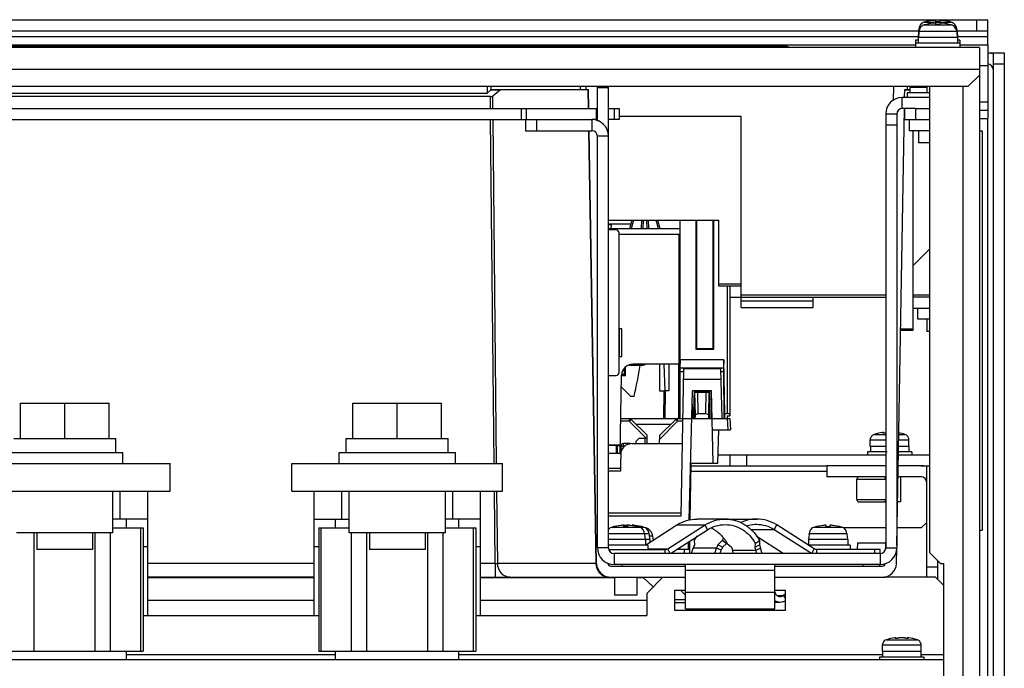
# Model space of a CAD drawing. Header units: millimetres. Extents: x 0 to 2800, y 0 to 2000.
# Tile 8 of 28: x 1041 to 1218, y 318 to 435. Entities that reach past the tile are written whole.
import ezdxf

# ---------------------------------------------------------------- set-up
doc = ezdxf.new("R2010")
doc.units = ezdxf.units.MM
doc.header["$LTSCALE"] = 154
doc.layers.get('0').update_dxf_attribs({"linetype": 'CONTINUOUS'})
doc.layers.add('00_COMPONENTS', color=7, linetype='CONTINUOUS')
doc.layers.add('SIZE9', color=7, linetype='CONTINUOUS')

msp = doc.modelspace()

# ---------------------------------------------------------------- linework, layer by layer
at = {"color": 3, "linetype": 'CONTINUOUS'}
for p, q in [((902.22, 434.73), (1215.22, 434.73)), ((915.22, 430.23), (1202.22, 430.23)), ((1210.22, 430.23), (1215.22, 430.23)), ((1215.22, 430.23), (1215.22, 418.43)), ((1218.22, 428.73), (1218.22, 299.73)), ((1213.72, 424.73), (1213.72, 189.23)), ((1146.82, 339.53), (1146.82, 422.73)), ((1204.72, 422.73), (1204.72, 338.73)), ((1204.72, 420.73), (1199.82, 420.73)), ((1196.82, 417.73), (1196.82, 339.53)), ((1202.22, 418.73), (1204.72, 418.73)), ((1213.72, 418.43), (1215.22, 418.43)), ((1133.46, 416.73), (1143.82, 416.73)), ((1166.56, 356.33), (1196.82, 356.33)), ((1199.1, 356.33), (1204.72, 356.33)), ((1196.82, 354.33), (1186.22, 354.33)), ((1203.22, 354.33), (1199.07, 354.33)), ((1158, 338.53), (1164.69, 342.79)), ((1178.34, 338.53), (1173.46, 341.64)), ((1183.41, 338.53), (1176.72, 342.79)), ((1167.36, 339.65), (1167.16, 339.12)), ((1168.11, 340.34), (1167.36, 339.65)), ((1168.23, 340.34), (1168.98, 339.65)), ((1168.98, 339.65), (1169.17, 339.12)), ((1173.3, 340.34), (1173.21, 339.65)), ((1173.21, 339.65), (1173.4, 339.12)), ((1195.82, 338.53), (1147.82, 338.53)), ((1166.97, 338.53), (1167.16, 339.12)), ((1169.37, 338.53), (1169.17, 339.12)), ((1173.6, 338.53), (1173.4, 339.12)), ((1204.72, 338.73), (1206.72, 336.73)), ((1206.22, 333.83), (1206.22, 337.23)), ((1206.72, 336.73), (1207.22, 336.73)), ((1207.22, 336.73), (1207.22, 254.23)), ((1093.72, 334.13), (1063.72, 334.13)), ((1147.92, 334.13), (1123.72, 334.13)), ((1153.13, 334.13), (1151.92, 334.13)), ((1153.02, 334.23), (1154.89, 332.5)), ((1156.62, 334.23), (1153.72, 331.33)), ((1196.57, 334.33), (1205.72, 334.33)), ((1207.22, 332.83), (1205.72, 334.33)), ((1153.72, 331.33), (1153.72, 327.33)), ((1158.72, 331.83), (1158.72, 328.33)), ((1160.72, 331.83), (1158.72, 331.83)), ((1159.84, 331.83), (1160.72, 331.02)), ((1178.72, 331.83), (1176.82, 331.83)), ((1178.72, 328.33), (1178.72, 331.83)), ((1158.72, 329.71), (1160.72, 329.71)), ((1177.77, 329.71), (1176.82, 329.71)), ((1062.9, 327.33), (1094.55, 327.33)), ((1122.9, 327.33), (1153.72, 327.33)), ((1158.72, 328.33), (1178.72, 328.33)), ((1207.22, 319.33), (910.22, 319.33))]:
    msp.add_line(p, q, dxfattribs=at)
at = {"color": 9, "linetype": 'CONTINUOUS'}
for p, q in [((1203.78, 434.29), (1208.66, 434.29)), ((1203.78, 433.79), (1208.66, 433.79)), ((914.72, 431.73), (1202.72, 431.73)), ((1202.83, 433.15), (1203, 433.15)), ((1202.83, 432.65), (1209.6, 432.65)), ((1209.43, 433.15), (1209.6, 433.15)), ((1209.72, 431.73), (1215.22, 431.73)), ((1213.72, 426.48), (1215.22, 426.48)), ((1213.72, 425.73), (903.72, 425.73)), ((1125.61, 422.09), (1127.27, 422.09)), ((1125.97, 418.73), (1125.95, 420.99)), ((1142.73, 422.73), (1142.72, 422.13)), ((1143.18, 418.73), (1143.13, 422.13)), ((1200.25, 422.09), (1201.17, 422.09)), ((1200.71, 422.73), (1200.72, 422.13)), ((1210.72, 422.73), (1210.72, 254.23)), ((1125.53, 418.73), (1125.51, 420.87)), ((1199.82, 418.73), (1199.82, 420.73)), ((1213.72, 419.93), (1215.22, 419.93)), ((1131.11, 416.73), (1131.11, 418.73)), ((1132, 416.73), (1132, 418.73)), ((1144.61, 418.73), (1144.61, 416.73)), ((1147.84, 418.73), (1147.84, 416.73)), ((1126.2, 354.73), (1125.55, 416.73)), ((1126.64, 354.73), (1125.99, 416.73)), ((1143.82, 416.73), (1143.82, 414.73)), ((1215.22, 302.73), (1215.22, 416.93)), ((1144.62, 336.69), (1143.25, 414.73)), ((1146.82, 413.73), (1144.82, 413.73)), ((1196.82, 385.06), (1170.72, 385.06)), ((1204.72, 385.06), (1201.72, 385.06)), ((1201.72, 378.94), (1199.5, 378.94)), ((1194.02, 359.03), (1196.82, 359.03)), ((1194.74, 359.98), (1196.82, 359.98)), ((1196.42, 360.22), (1196.42, 360.27)), ((1199.15, 359.03), (1201.02, 359.03)), ((1199.17, 359.98), (1200.29, 359.98)), ((1161.67, 353.33), (1186.22, 353.33)), ((1191.62, 351.93), (1196.82, 351.93)), ((1126.39, 336.69), (1126.25, 349.73)), ((1126.83, 336.69), (1126.7, 349.73)), ((1191.62, 348.23), (1196.82, 348.23)), ((1062.47, 320.92), (1062.47, 343.14)), ((1094.97, 320.92), (1094.97, 343.14)), ((1122.47, 320.92), (1122.47, 343.14)), ((1147.48, 343.29), (1153.16, 343.29)), ((1153.53, 343.09), (1153.6, 343.09)), ((1159.16, 343.66), (1164.24, 343.66)), ((1164.69, 342.79), (1164.24, 343.66)), ((1176.72, 342.79), (1177.17, 343.66)), ((1183.98, 343.29), (1188.86, 343.29)), ((1043.23, 320.92), (1043.23, 342.25)), ((1054.22, 320.92), (1054.22, 342.25)), ((1056.97, 320.92), (1056.97, 342.25)), ((1100.48, 320.92), (1100.48, 342.25)), ((1103.23, 320.92), (1103.23, 342.25)), ((1114.22, 320.92), (1114.22, 342.25)), ((1116.97, 320.92), (1116.97, 342.25)), ((1146.82, 342.15), (1154.1, 342.15)), ((1154.16, 341.69), (1154.78, 341.69)), ((1176.72, 342.79), (1172.55, 342.79)), ((1183.03, 342.15), (1189.8, 342.15)), ((1063.72, 339.73), (1062.9, 339.73)), ((1094.55, 339.73), (1093.72, 339.73)), ((1123.72, 339.73), (1122.9, 339.73)), ((1146.82, 339.53), (1144.82, 339.53)), ((1153.92, 339.36), (1157.49, 339.36)), ((1157.93, 338.53), (1157.49, 339.36)), ((1166.31, 339.47), (1162.08, 339.47)), ((1167.16, 339.12), (1166.31, 339.47)), ((1173.4, 339.12), (1174.25, 339.47)), ((1183.48, 338.53), (1183.91, 339.36)), ((1196.82, 339.53), (1198.82, 339.53)), ((1147.82, 338.53), (1147.82, 336.53)), ((1157.04, 338.53), (1157.04, 339.23)), ((1169.17, 339.12), (1173.4, 339.12)), ((1184.37, 338.53), (1184.37, 339.23)), ((1195.82, 338.53), (1195.82, 336.53)), ((1093.72, 336.69), (1063.72, 336.69)), ((1126.39, 336.69), (1123.72, 336.69)), ((1126.39, 336.69), (1126.39, 334.23)), ((1144.62, 336.69), (1126.83, 336.69)), ((1160.72, 335.53), (1176.82, 335.53)), ((1160.72, 331.53), (1176.82, 331.53)), ((1176.82, 331.33), (1176.92, 331.37)), ((1177.22, 330.95), (1178.36, 330.95)), ((1178.72, 330.47), (1178.36, 330.95)), ((1063.72, 330.13), (1093.72, 330.13)), ((1123.72, 330.13), (1153.72, 330.13)), ((1160.72, 330.18), (1158.72, 330.18)), ((1198.62, 323.22), (1198.62, 323.27)), ((1200.81, 323.22), (1200.81, 323.27)), ((1196.22, 322.03), (1203.22, 322.03)), ((1196.94, 322.98), (1202.49, 322.98)), ((1059.84, 320.33), (1097.59, 320.33)), ((1119.84, 320.33), (1196.27, 320.33)), ((1203.17, 320.33), (1207.22, 320.33))]:
    msp.add_line(p, q, dxfattribs=at)
at = {"color": 7, "linetype": 'CONTINUOUS'}
for p, q in [((1205.87, 434.35), (1205.87, 434.58)), ((1206.57, 434.35), (1205.87, 434.35)), ((1205.87, 433.85), (1205.87, 434.08)), ((1206.57, 433.85), (1205.87, 433.85)), ((1206.57, 434.58), (1206.57, 434.35)), ((1206.57, 434.08), (1206.57, 433.85)), ((1213.22, 434.73), (1213.22, 432.73)), ((1215.22, 430.23), (1215.22, 434.73)), ((914.66, 432.73), (1202.78, 432.73)), ((1202.67, 432.03), (1202.67, 430.53)), ((1202.76, 432.03), (1202.67, 432.03)), ((1202.81, 433.03), (1202.72, 432.03)), ((1202.81, 432.53), (1202.72, 431.53)), ((1202.81, 433.03), (1202.82, 433.03)), ((1202.81, 432.53), (1202.82, 432.53)), ((1202.82, 433.03), (1202.83, 433.15)), ((1202.82, 432.53), (1202.83, 432.65)), ((1209.6, 433.15), (1209.61, 433.03)), ((1209.6, 432.65), (1209.61, 432.53)), ((1209.61, 433.03), (1209.63, 433.03)), ((1209.61, 432.53), (1209.63, 432.53)), ((1209.63, 433.03), (1209.72, 432.03)), ((1209.63, 432.53), (1209.72, 431.53)), ((1209.66, 432.73), (1215.22, 432.73)), ((1209.77, 432.03), (1209.67, 432.03)), ((1209.77, 432.03), (1209.77, 430.53)), ((1202.22, 431.03), (1202.22, 429.73)), ((1202.67, 431.03), (1202.22, 431.03)), ((1210.22, 430.53), (1202.22, 430.53)), ((1209.77, 431.53), (1202.67, 431.53)), ((1210.22, 431.03), (1209.77, 431.03)), ((1210.22, 431.03), (1210.22, 429.73)), ((1213.72, 429.73), (903.72, 429.73)), ((1213.72, 429.73), (1213.72, 424.73)), ((1215.22, 428.73), (1218.22, 428.73)), ((1216.22, 428.73), (1216.22, 299.73)), ((1218.22, 426.73), (1216.22, 426.73)), ((1213.72, 424.73), (1211.72, 422.73)), ((905.72, 422.73), (1211.72, 422.73)), ((1033.73, 421.52), (1124.91, 421.52)), ((1124.92, 422.73), (1124.91, 421.52)), ((1125.61, 422.09), (1124.91, 421.52)), ((1125.61, 422.09), (1125.66, 422.12)), ((1125.66, 422.12), (1125.67, 422.73)), ((1125.66, 422.12), (1125.72, 422.13)), ((1125.72, 422.13), (1143.18, 422.13)), ((1125.95, 420.99), (1127.32, 422.13)), ((1141.73, 422.73), (1141.72, 422.13)), ((1143.24, 418.73), (1143.18, 422.13)), ((1144.82, 416.46), (1144.82, 422.73)), ((1144.82, 422.53), (1146.82, 422.53)), ((1198.23, 422.73), (1198.18, 420.19)), ((1200.23, 420.72), (1200.25, 422.13)), ((1200.25, 422.13), (1201.17, 422.13)), ((1200.72, 421.53), (1200.72, 420.73)), ((1204.72, 421.53), (1200.72, 421.53)), ((1201.17, 422.53), (1201.17, 421.53)), ((1204.22, 422.53), (1201.17, 422.53)), ((1201.24, 422.73), (1201.22, 422.53)), ((1204.22, 422.73), (1204.22, 421.53)), ((1125.51, 420.87), (1036.71, 420.87)), ((912.83, 418.73), (1144.72, 418.73)), ((1144.72, 418.73), (1144.72, 416.73)), ((1146.82, 418.73), (1148.72, 418.73)), ((1148.72, 418.73), (1148.72, 416.73)), ((1198.82, 417.73), (1196.82, 417.73)), ((1198.82, 339.96), (1200.19, 418.72)), ((1198.82, 417.73), (1198.82, 339.53)), ((1202.22, 418.73), (1199.82, 418.73)), ((1200.22, 418.73), (1200.22, 416.73)), ((1202.22, 418.73), (1202.22, 416.73)), ((1215.22, 418.43), (1215.22, 416.93)), ((912.83, 416.73), (1133.46, 416.73)), ((1131.82, 416.73), (1131.82, 414.73)), ((1133.82, 416.73), (1133.82, 414.73)), ((1144.72, 416.73), (1143.82, 416.73)), ((1148.72, 416.73), (1146.82, 416.73)), ((1148.72, 417.36), (1170.72, 417.36)), ((1170.72, 384.73), (1170.72, 417.36)), ((1198.82, 415.73), (1196.82, 415.73)), ((1200.22, 416.73), (1204.72, 416.73)), ((1201.12, 414.73), (1201.12, 416.73)), ((1213.72, 416.93), (1215.22, 416.93)), ((1131.82, 414.73), (1143.82, 414.73)), ((1144.68, 336.69), (1143.31, 414.72)), ((1204.72, 414.73), (1201.12, 414.73)), ((1201.72, 414.73), (1201.72, 378.94)), ((1202.72, 414.73), (1202.72, 412.53)), ((1213.72, 414.73), (1214.22, 414.73)), ((1214.22, 414.73), (1214.22, 342.73)), ((1144.82, 339.53), (1144.82, 413.73)), ((1204.72, 412.53), (1202.72, 412.53)), ((1168.72, 384.73), (1196.82, 384.73)), ((1204.72, 384.73), (1201.72, 384.73)), ((1201.72, 382.73), (1204.72, 382.73)), ((1202.62, 380.73), (1202.62, 382.73)), ((1204.72, 380.73), (1202.62, 380.73)), ((1204.22, 380.73), (1204.22, 378.53)), ((1201.72, 378.73), (1199.49, 378.73)), ((1201.72, 378.94), (1201.72, 378.78)), ((1201.72, 378.78), (1201.72, 378.73)), ((1204.72, 378.53), (1204.22, 378.53)), ((1040.72, 359.23), (1040.72, 365.63)), ((1040.72, 365.63), (1056.72, 365.63)), ((1048.72, 359.23), (1048.72, 365.63)), ((1056.72, 359.23), (1056.72, 365.63)), ((1100.72, 359.23), (1100.72, 365.63)), ((1100.72, 365.63), (1116.72, 365.63)), ((1108.72, 359.23), (1108.72, 365.63)), ((1116.72, 359.23), (1116.72, 365.63)), ((1039.52, 359.23), (1057.92, 359.23)), ((1057.92, 356.73), (1057.92, 359.23)), ((1099.52, 356.73), (1099.52, 359.23)), ((1099.52, 359.23), (1117.92, 359.23)), ((1117.92, 356.73), (1117.92, 359.23)), ((1194.02, 357.83), (1194.02, 359.03)), ((1194.11, 359.38), (1194.08, 359.38)), ((1196.51, 360.21), (1196.51, 360.32)), ((1200.95, 359.38), (1200.92, 359.38)), ((1201.02, 357.83), (1201.02, 359.03)), ((1196.82, 357.83), (1194.02, 357.83)), ((1194.07, 357.83), (1194.07, 356.83)), ((1201.02, 357.83), (1199.13, 357.83)), ((1200.97, 357.83), (1200.97, 356.83)), ((1038.22, 356.73), (1059.22, 356.73)), ((1059.22, 354.73), (1059.22, 356.73)), ((1098.22, 354.73), (1098.22, 356.73)), ((1098.22, 356.73), (1119.22, 356.73)), ((1119.22, 354.73), (1119.22, 356.73)), ((1168.72, 356.33), (1168.72, 354.33)), ((1171.72, 356.33), (1171.72, 354.33)), ((1197.08, 356.83), (1193.52, 356.83)), ((1193.52, 356.83), (1193.52, 356.33)), ((1201.52, 356.83), (1199.11, 356.83)), ((1201.52, 356.83), (1201.52, 356.33)), ((1029.72, 354.73), (1067.72, 354.73)), ((1067.72, 349.73), (1067.72, 354.73)), ((1089.72, 349.73), (1089.72, 354.73)), ((1089.72, 354.73), (1127.72, 354.73)), ((1127.72, 349.73), (1127.72, 354.73)), ((1161.68, 354.33), (1186.22, 354.33)), ((1186.22, 354.33), (1186.22, 352.33)), ((1203.22, 354.33), (1204.72, 354.33)), ((1204.22, 334.33), (1204.22, 354.33)), ((1196.82, 352.33), (1186.22, 352.33)), ((1191.62, 348.23), (1191.62, 351.93)), ((1203.22, 352.33), (1199.03, 352.33)), ((1199.52, 352.33), (1199.52, 347.83)), ((1029.72, 349.73), (1067.72, 349.73)), ((1057.39, 342.25), (1057.39, 349.73)), ((1058.72, 344.73), (1058.72, 349.73)), ((1063.72, 327.33), (1063.72, 349.73)), ((1089.72, 349.73), (1127.72, 349.73)), ((1093.72, 327.33), (1093.72, 349.73)), ((1098.72, 344.73), (1098.72, 349.73)), ((1100.04, 342.25), (1100.04, 349.73)), ((1117.39, 342.25), (1117.39, 349.73)), ((1118.72, 344.73), (1118.72, 349.73)), ((1123.72, 327.33), (1123.72, 349.73)), ((1192.02, 347.83), (1196.82, 347.83)), ((1199.52, 347.83), (1198.96, 347.83)), ((1063.72, 344.73), (1057.39, 344.73)), ((1059.84, 343.14), (1059.84, 344.73)), ((1093.72, 344.73), (1100.04, 344.73)), ((1097.59, 343.14), (1097.59, 344.73)), ((1123.72, 344.73), (1117.39, 344.73)), ((1119.84, 343.14), (1119.84, 344.73)), ((1167.86, 344.73), (1162.79, 344.73)), ((1168.48, 344.73), (1173.55, 344.73)), ((1057.39, 343.14), (1062.9, 343.14)), ((1062.9, 343.14), (1062.9, 320.92)), ((1094.55, 343.14), (1094.55, 320.92)), ((1094.55, 343.14), (1100.04, 343.14)), ((1117.39, 343.14), (1122.9, 343.14)), ((1122.9, 343.14), (1122.9, 320.92)), ((1149.57, 343.35), (1149.57, 343.58)), ((1150.27, 343.35), (1149.57, 343.35)), ((1150.27, 343.58), (1150.27, 343.35)), ((1151.07, 343.58), (1151.07, 343.55)), ((1153.47, 340.03), (1159.16, 343.66)), ((1157.49, 339.36), (1164.24, 343.66)), ((1183.91, 339.36), (1177.17, 343.66)), ((1186.07, 343.35), (1186.07, 343.58)), ((1186.77, 343.35), (1186.07, 343.35)), ((1186.77, 343.58), (1186.77, 343.35)), ((1196.84, 343.13), (1189.17, 343.13)), ((1203.22, 343.13), (1198.87, 343.13)), ((1204.22, 344.13), (1203.22, 343.13)), ((1057.39, 342.25), (1040.04, 342.25)), ((1043.72, 342.25), (1043.72, 339.23)), ((1053.72, 342.25), (1053.72, 339.23)), ((1117.39, 342.25), (1100.04, 342.25)), ((1103.72, 342.25), (1103.72, 339.23)), ((1113.72, 342.25), (1113.72, 339.23)), ((1153.3, 342.15), (1153.31, 342.03)), ((1153.31, 342.03), (1153.33, 342.03)), ((1153.33, 342.03), (1153.42, 341.03)), ((1154.1, 342.15), (1154.11, 342.03)), ((1154.11, 342.03), (1154.13, 342.03)), ((1154.13, 342.03), (1154.22, 341.03)), ((1154.78, 341.69), (1154.82, 341.23)), ((1154.82, 341.23), (1154.83, 341.23)), ((1154.83, 341.23), (1154.86, 340.92)), ((1183.01, 342.03), (1182.92, 341.03)), ((1183.01, 342.03), (1183.02, 342.03)), ((1183.02, 342.03), (1183.03, 342.15)), ((1189.8, 342.15), (1189.81, 342.03)), ((1189.81, 342.03), (1189.83, 342.03)), ((1189.83, 342.03), (1189.92, 341.03)), ((1196.82, 341.96), (1196.77, 339.3)), ((1213.72, 342.73), (1214.22, 342.73)), ((1154.27, 341.03), (1146.82, 341.03)), ((1153.92, 340.03), (1146.82, 340.03)), ((1153.47, 341.03), (1153.47, 340.03)), ((1153.92, 340.03), (1153.92, 339.23)), ((1154.27, 341.03), (1154.27, 340.54)), ((1161.78, 338.53), (1162.08, 339.47)), ((1162.31, 340.06), (1162.08, 339.47)), ((1162.26, 340.85), (1162.31, 340.06)), ((1166, 338.53), (1166.31, 339.47)), ((1166.53, 340.06), (1166.31, 339.47)), ((1167.33, 340.85), (1166.53, 340.06)), ((1167.36, 339.65), (1166.53, 340.06)), ((1168.11, 340.34), (1167.33, 340.85)), ((1173.21, 339.65), (1174.03, 340.06)), ((1173.3, 340.34), (1174.08, 340.85)), ((1174.08, 340.85), (1174.03, 340.06)), ((1174.03, 340.06), (1174.25, 339.47)), ((1174.56, 338.53), (1174.25, 339.47)), ((1189.97, 341.03), (1182.87, 341.03)), ((1182.87, 341.03), (1182.87, 340.03)), ((1190.42, 340.03), (1182.87, 340.03)), ((1189.97, 341.03), (1189.97, 340.03)), ((1190.42, 340.03), (1190.42, 339.23)), ((1191.72, 340.43), (1191.66, 339.23)), ((1191.72, 340.43), (1196.79, 340.43)), ((1198.76, 336.69), (1198.81, 339.53)), ((1053.72, 339.23), (1043.72, 339.23)), ((1113.72, 339.23), (1103.72, 339.23)), ((1146.88, 339.23), (1157.04, 339.23)), ((1161.47, 339.23), (1159.1, 339.23)), ((1160.5, 338.53), (1160.5, 339.23)), ((1161.47, 338.53), (1161.47, 339.23)), ((1195.81, 339.23), (1184.37, 339.23)), ((1194.84, 338.53), (1194.84, 339.23)), ((1195.81, 338.53), (1195.81, 339.23)), ((1147.21, 336.23), (1160.72, 336.23)), ((1195.82, 336.53), (1147.82, 336.53)), ((1149.22, 336.53), (1149.22, 336.23)), ((1160.72, 328.53), (1160.72, 336.53)), ((1176.82, 328.53), (1176.82, 336.53)), ((1176.82, 336.23), (1196.23, 336.23)), ((1192.72, 336.53), (1192.72, 336.23)), ((1195.72, 336.53), (1195.72, 336.23)), ((1204.22, 336.13), (1206.22, 336.13)), ((1093.72, 334.23), (1063.72, 334.23)), ((1123.72, 334.23), (1146.83, 334.23)), ((1147.17, 334.23), (1160.72, 334.23)), ((1147.92, 334.23), (1147.92, 331.03)), ((1151.92, 334.23), (1151.92, 331.03)), ((1152.72, 334.23), (1152.72, 334.13)), ((1176.82, 334.23), (1196.26, 334.23)), ((1151.92, 331.03), (1147.92, 331.03)), ((1176.92, 331.37), (1176.82, 331.69)), ((1178.72, 331.28), (1178.36, 330.95)), ((1160.72, 328.53), (1176.82, 328.53)), ((1198.71, 323.21), (1198.71, 323.32)), ((1200.72, 323.21), (1200.72, 323.32)), ((1196.22, 320.83), (1196.22, 322.03)), ((1196.31, 322.38), (1196.28, 322.38)), ((1203.15, 322.38), (1203.12, 322.38)), ((1203.22, 320.83), (1203.22, 322.03)), ((1034.55, 320.92), (1062.9, 320.92)), ((1059.84, 319.33), (1059.84, 320.92)), ((1094.55, 320.92), (1122.9, 320.92)), ((1097.59, 319.33), (1097.59, 320.92)), ((1119.84, 319.33), (1119.84, 320.92)), ((1203.72, 319.83), (1195.72, 319.83)), ((1195.72, 319.83), (1195.72, 319.33)), ((1203.22, 320.83), (1196.22, 320.83)), ((1196.27, 320.83), (1196.27, 319.83)), ((1203.17, 320.83), (1203.17, 319.83)), ((1203.72, 319.83), (1203.72, 319.33))]:
    msp.add_line(p, q, dxfattribs=at)
for centre, radius, start, end in [((1206.22, 425.63), 8.99, 95.4235, 105.7277), ((1206.22, 425.13), 8.99, 95.4235, 105.7277), ((1206.22, 425.63), 8.99, 74.2723, 84.5765), ((1206.22, 425.13), 8.99, 74.2723, 84.5765), ((1215.22, 425.73), 1, 0, 90), ((1199.82, 417.73), 1, 90, 180), ((1143.82, 413.73), 1, 0, 90), ((1195.02, 359.03), 1, 159.4724, 180), ((1197.52, 351.43), 8.99, 97.9909, 107.9906), ((1196.43, 359.26), 1.08, 90.7384, 92.4588), ((1197.52, 351.43), 8.99, 72.0094, 79.3905), ((1200.02, 359.03), 1, 0, 20.5276), ((1192.02, 351.93), 0.4, 90, 180), ((1196.42, 351.93), 0.4, 0, 90), ((1203.22, 351.33), 1, 0, 90), ((1192.02, 348.23), 0.4, 180, 270), ((1196.42, 348.23), 0.4, 270, 360), ((1168.48, 338.14), 6.59, 92.6878, 95.3301), ((1168.48, 338.16), 6.57, 90.0027, 92.6876), ((1147.66, 341.54), 1.61, 114.9783, 121.9758), ((1147.66, 341.55), 1.61, 114.9741, 115.2645), ((1149.92, 334.63), 8.99, 95.4235, 105.7277), ((1150.72, 334.63), 8.99, 95.4235, 97.5654), ((1149.92, 334.63), 8.99, 74.2723, 84.5765), ((1150.72, 334.63), 8.99, 74.2723, 84.5765), ((1153.18, 341.54), 1.62, 64.7459, 74.5864), ((1186.42, 334.63), 8.99, 95.4235, 105.7277), ((1186.42, 334.63), 8.99, 74.2723, 84.5765), ((1169.36, 336.99), 8.08, 144.2447, 151.4398), ((1174.48, 336.96), 8.14, 148.6093, 151.4277), ((1147.82, 339.53), 3, 180, 270), ((1195.82, 339.53), 3, 270, 360), ((1147.17, 336.73), 2.5, 181, 270), ((1147.21, 336.73), 0.5, 181, 270), ((1196.23, 336.73), 0.5, 270, 359), ((1196.26, 336.73), 2.5, 270, 359), ((1199.72, 314.43), 8.99, 97.9909, 107.9906), ((1198.63, 322.26), 1.08, 90.7384, 92.4588), ((1200.81, 322.26), 1.08, 87.5412, 89.2615), ((1199.72, 314.43), 8.99, 72.0094, 82.0091), ((1197.22, 322.03), 1, 159.4724, 180), ((1202.22, 322.03), 1, 0, 20.5276)]:
    msp.add_arc(centre, radius, start, end, dxfattribs=at)
at = {"color": 3, "linetype": 'CONTINUOUS'}
for centre, radius, start, end in [((1215.22, 425.73), 3, 72.9709, 90), ((1199.82, 417.73), 3, 90, 180), ((1143.82, 413.73), 3, 0, 90), ((1203.22, 351.33), 3, 72.9709, 90), ((1147.82, 339.53), 1, 180, 270), ((1174.38, 336.92), 7.14, 150.8371, 151.4263), ((1174.38, 336.92), 7.14, 150.6528, 150.837), ((1195.82, 339.53), 1, 270, 360)]:
    msp.add_arc(centre, radius, start, end, dxfattribs=at)
at = {"color": 7, "linetype": 'CONTINUOUS'}
msp.add_ellipse((1125.5, 421.09), major_axis=(0.5, -0.001), ratio=0.437343, start_param=-1.564886, end_param=-0.481172, dxfattribs=at)
for points, knots in [([(1203.78, 434.29), (1203.65, 434.25), (1203.41, 434.14), (1203.11, 433.88), (1202.91, 433.54), (1202.85, 433.28), (1202.83, 433.15)], [0, 0, 0, 0, 0.250019, 0.500017, 0.750008, 1, 1, 1, 1]), ([(1203.78, 433.79), (1203.65, 433.75), (1203.41, 433.64), (1203.11, 433.38), (1202.91, 433.04), (1202.85, 432.78), (1202.83, 432.65)], [0, 0, 0, 0, 0.250019, 0.500017, 0.750008, 1, 1, 1, 1]), ([(1205.87, 434.58), (1205.87, 434.59), (1205.85, 434.6), (1205.83, 434.6), (1205.78, 434.6), (1205.72, 434.6), (1205.64, 434.6), (1205.52, 434.6), (1205.43, 434.59), (1205.37, 434.58)], [0, 0, 0, 0, 0.025153, 0.082776, 0.174666, 0.298065, 0.448454, 0.620089, 1, 1, 1, 1]), ([(1205.87, 434.08), (1205.87, 434.09), (1205.85, 434.1), (1205.83, 434.1), (1205.78, 434.1), (1205.72, 434.1), (1205.64, 434.1), (1205.52, 434.1), (1205.43, 434.09), (1205.37, 434.08)], [0, 0, 0, 0, 0.025153, 0.082776, 0.174666, 0.298065, 0.448454, 0.620089, 1, 1, 1, 1]), ([(1207.07, 434.58), (1207, 434.59), (1206.91, 434.6), (1206.79, 434.6), (1206.72, 434.6), (1206.66, 434.6), (1206.61, 434.6), (1206.58, 434.6), (1206.57, 434.59), (1206.57, 434.58)], [0, 0, 0, 0, 0.379911, 0.551546, 0.701935, 0.825334, 0.917224, 0.974847, 1, 1, 1, 1]), ([(1207.07, 434.08), (1207, 434.09), (1206.91, 434.1), (1206.79, 434.1), (1206.72, 434.1), (1206.66, 434.1), (1206.61, 434.1), (1206.58, 434.1), (1206.57, 434.09), (1206.57, 434.08)], [0, 0, 0, 0, 0.379911, 0.551546, 0.701935, 0.825334, 0.917224, 0.974847, 1, 1, 1, 1]), ([(1209.6, 433.15), (1209.59, 433.28), (1209.53, 433.54), (1209.32, 433.88), (1209.02, 434.14), (1208.78, 434.25), (1208.66, 434.29)], [0, 0, 0, 0, 0.249992, 0.499983, 0.749981, 1, 1, 1, 1]), ([(1209.6, 432.65), (1209.59, 432.78), (1209.53, 433.04), (1209.32, 433.38), (1209.02, 433.64), (1208.78, 433.75), (1208.66, 433.79)], [0, 0, 0, 0, 0.249992, 0.499983, 0.749981, 1, 1, 1, 1]), ([(1194.74, 359.98), (1194.6, 359.93), (1194.33, 359.78), (1194.16, 359.52), (1194.11, 359.38)], [0, 0, 0, 0, 0.500107, 1, 1, 1, 1]), ([(1196.38, 360.34), (1196.37, 360.34), (1196.33, 360.34), (1196.3, 360.33), (1196.27, 360.33)], [0, 0, 0, 0, 0.225251, 1, 1, 1, 1]), ([(1196.38, 360.24), (1196.38, 360.25), (1196.4, 360.26), (1196.41, 360.26), (1196.42, 360.27)], [0, 0, 0, 0, 0.339252, 1, 1, 1, 1]), ([(1196.51, 360.21), (1196.48, 360.21), (1196.44, 360.22), (1196.4, 360.23), (1196.38, 360.24), (1196.38, 360.24)], [0, 0, 0, 0, 0.701083, 0.898107, 1, 1, 1, 1]), ([(1196.46, 360.34), (1196.46, 360.34), (1196.44, 360.34), (1196.43, 360.34), (1196.41, 360.34)], [0, 0, 0, 0, 0.220462, 1, 1, 1, 1]), ([(1196.42, 360.27), (1196.45, 360.28), (1196.48, 360.29), (1196.5, 360.31), (1196.51, 360.32), (1196.51, 360.32)], [0, 0, 0, 0, 0.68699, 0.886655, 1, 1, 1, 1]), ([(1196.49, 360.34), (1196.48, 360.34), (1196.48, 360.34), (1196.47, 360.34), (1196.46, 360.34)], [0, 0, 0, 0, 0.223357, 1, 1, 1, 1]), ([(1196.51, 360.33), (1196.5, 360.33), (1196.5, 360.33), (1196.49, 360.34), (1196.49, 360.34)], [0, 0, 0, 0, 0.199788, 1, 1, 1, 1]), ([(1196.51, 360.32), (1196.51, 360.32), (1196.51, 360.33), (1196.51, 360.33), (1196.51, 360.33)], [0, 0, 0, 0, 0.688001, 1, 1, 1, 1]), ([(1196.82, 360.24), (1196.77, 360.23), (1196.67, 360.22), (1196.56, 360.21), (1196.51, 360.21)], [0, 0, 0, 0, 0.509267, 1, 1, 1, 1]), ([(1200.92, 359.38), (1200.87, 359.52), (1200.7, 359.78), (1200.44, 359.93), (1200.29, 359.98)], [0, 0, 0, 0, 0.499893, 1, 1, 1, 1]), ([(1159.16, 343.66), (1159.7, 344), (1160.88, 344.54), (1162.16, 344.73), (1162.79, 344.73)], [0, 0, 0, 0, 0.503472, 1, 1, 1, 1]), ([(1164.24, 343.66), (1164.78, 344), (1165.95, 344.54), (1167.23, 344.73), (1167.86, 344.73)], [0, 0, 0, 0, 0.503472, 1, 1, 1, 1]), ([(1167.86, 344.73), (1168.48, 344.73), (1169.74, 344.55), (1171.49, 343.76), (1172.99, 342.51), (1173.76, 341.43), (1174.08, 340.85)], [0, 0, 0, 0, 0.24314, 0.489559, 0.741578, 1, 1, 1, 1]), ([(1173.55, 344.73), (1173.05, 344.73), (1172.06, 344.62), (1171.12, 344.29), (1170.68, 344.08)], [0, 0, 0, 0, 0.49785, 1, 1, 1, 1]), ([(1177.17, 343.66), (1176.63, 344), (1175.46, 344.54), (1174.18, 344.73), (1173.55, 344.73)], [0, 0, 0, 0, 0.503472, 1, 1, 1, 1]), ([(1147.48, 343.29), (1147.35, 343.25), (1147.1, 343.14), (1146.9, 342.95), (1146.81, 342.85)], [0, 0, 0, 0, 0.50002, 1, 1, 1, 1]), ([(1149.57, 343.58), (1149.57, 343.59), (1149.55, 343.6), (1149.53, 343.6), (1149.48, 343.6), (1149.42, 343.6), (1149.34, 343.6), (1149.22, 343.6), (1149.13, 343.59), (1149.07, 343.58)], [0, 0, 0, 0, 0.025153, 0.082776, 0.174666, 0.298065, 0.448454, 0.620089, 1, 1, 1, 1]), ([(1150.28, 343.6), (1150.22, 343.6), (1150.08, 343.6), (1149.94, 343.59), (1149.87, 343.58)], [0, 0, 0, 0, 0.437139, 1, 1, 1, 1]), ([(1150.77, 343.58), (1150.7, 343.59), (1150.61, 343.6), (1150.49, 343.6), (1150.42, 343.6), (1150.36, 343.6), (1150.31, 343.6), (1150.28, 343.6), (1150.27, 343.59), (1150.27, 343.58)], [0, 0, 0, 0, 0.379911, 0.551546, 0.701935, 0.825334, 0.917224, 0.974847, 1, 1, 1, 1]), ([(1150.32, 343.6), (1150.32, 343.6), (1150.3, 343.6), (1150.29, 343.6), (1150.28, 343.6)], [0, 0, 0, 0, 0.219436, 1, 1, 1, 1]), ([(1151.57, 343.58), (1151.5, 343.59), (1151.39, 343.6), (1151.25, 343.6), (1151.16, 343.6), (1151.11, 343.6), (1151.08, 343.6), (1151.07, 343.59), (1151.07, 343.58)], [0, 0, 0, 0, 0.379936, 0.701928, 0.825327, 0.917219, 0.974845, 1, 1, 1, 1]), ([(1153.3, 342.15), (1153.29, 342.28), (1153.23, 342.54), (1153.02, 342.88), (1152.72, 343.14), (1152.48, 343.25), (1152.36, 343.29)], [0, 0, 0, 0, 0.249992, 0.499983, 0.749981, 1, 1, 1, 1]), ([(1154.1, 342.15), (1154.09, 342.28), (1154.03, 342.54), (1153.82, 342.88), (1153.52, 343.14), (1153.28, 343.25), (1153.16, 343.29)], [0, 0, 0, 0, 0.249999, 0.499983, 0.749975, 1, 1, 1, 1]), ([(1154.78, 341.69), (1154.76, 341.85), (1154.68, 342.17), (1154.43, 342.59), (1154.06, 342.92), (1153.76, 343.05), (1153.6, 343.09)], [0, 0, 0, 0, 0.249997, 0.499989, 0.749987, 1, 1, 1, 1]), ([(1183.98, 343.29), (1183.85, 343.25), (1183.61, 343.14), (1183.31, 342.88), (1183.11, 342.54), (1183.05, 342.28), (1183.03, 342.15)], [0, 0, 0, 0, 0.250019, 0.500017, 0.750008, 1, 1, 1, 1]), ([(1186.07, 343.58), (1186.07, 343.59), (1186.05, 343.6), (1186.03, 343.6), (1185.98, 343.6), (1185.92, 343.6), (1185.84, 343.6), (1185.72, 343.6), (1185.63, 343.59), (1185.57, 343.58)], [0, 0, 0, 0, 0.025153, 0.082776, 0.174666, 0.298065, 0.448454, 0.620089, 1, 1, 1, 1]), ([(1187.27, 343.58), (1187.2, 343.59), (1187.11, 343.6), (1186.99, 343.6), (1186.92, 343.6), (1186.86, 343.6), (1186.81, 343.6), (1186.78, 343.6), (1186.77, 343.59), (1186.77, 343.58)], [0, 0, 0, 0, 0.379911, 0.551546, 0.701935, 0.825334, 0.917224, 0.974847, 1, 1, 1, 1]), ([(1189.8, 342.15), (1189.79, 342.28), (1189.73, 342.54), (1189.52, 342.88), (1189.22, 343.14), (1188.98, 343.25), (1188.86, 343.29)], [0, 0, 0, 0, 0.249992, 0.499983, 0.749981, 1, 1, 1, 1]), ([(1157.04, 339.23), (1157.16, 339.23), (1157.32, 339.27), (1157.46, 339.34), (1157.49, 339.36)], [0, 0, 0, 0, 0.745804, 1, 1, 1, 1]), ([(1184.37, 339.23), (1184.25, 339.23), (1184.09, 339.27), (1183.95, 339.34), (1183.91, 339.36)], [0, 0, 0, 0, 0.745804, 1, 1, 1, 1]), ([(1177.77, 330.71), (1177.59, 330.71), (1177.21, 330.85), (1176.98, 331.19), (1176.92, 331.37)], [0, 0, 0, 0, 0.486404, 1, 1, 1, 1]), ([(1178.36, 330.95), (1178.28, 330.87), (1178.09, 330.75), (1177.88, 330.71), (1177.77, 330.71)], [0, 0, 0, 0, 0.505818, 1, 1, 1, 1]), ([(1198.58, 323.34), (1198.57, 323.34), (1198.53, 323.34), (1198.5, 323.33), (1198.47, 323.33)], [0, 0, 0, 0, 0.225251, 1, 1, 1, 1]), ([(1198.58, 323.24), (1198.58, 323.25), (1198.6, 323.26), (1198.61, 323.26), (1198.62, 323.27)], [0, 0, 0, 0, 0.339252, 1, 1, 1, 1]), ([(1198.66, 323.34), (1198.66, 323.34), (1198.64, 323.34), (1198.63, 323.34), (1198.61, 323.34)], [0, 0, 0, 0, 0.220462, 1, 1, 1, 1]), ([(1198.62, 323.27), (1198.65, 323.28), (1198.68, 323.29), (1198.7, 323.31), (1198.71, 323.32), (1198.71, 323.32)], [0, 0, 0, 0, 0.68699, 0.886655, 1, 1, 1, 1]), ([(1198.69, 323.34), (1198.68, 323.34), (1198.68, 323.34), (1198.67, 323.34), (1198.66, 323.34)], [0, 0, 0, 0, 0.223357, 1, 1, 1, 1]), ([(1198.71, 323.33), (1198.7, 323.33), (1198.7, 323.33), (1198.69, 323.34), (1198.69, 323.34)], [0, 0, 0, 0, 0.199788, 1, 1, 1, 1]), ([(1198.71, 323.32), (1198.71, 323.32), (1198.71, 323.33), (1198.71, 323.33), (1198.71, 323.33)], [0, 0, 0, 0, 0.688001, 1, 1, 1, 1]), ([(1199.14, 323.27), (1199.12, 323.26), (1199.05, 323.24), (1198.91, 323.22), (1198.79, 323.21), (1198.71, 323.21)], [0, 0, 0, 0, 0.193685, 0.453229, 1, 1, 1, 1]), ([(1200.29, 323.27), (1200.26, 323.28), (1200.18, 323.3), (1199.99, 323.33), (1199.72, 323.35), (1199.45, 323.33), (1199.26, 323.3), (1199.18, 323.28), (1199.14, 323.27)], [0, 0, 0, 0, 0.093495, 0.212924, 0.500001, 0.787077, 0.906506, 1, 1, 1, 1]), ([(1200.72, 323.21), (1200.64, 323.21), (1200.53, 323.22), (1200.38, 323.24), (1200.32, 323.26), (1200.29, 323.27)], [0, 0, 0, 0, 0.546771, 0.806315, 1, 1, 1, 1]), ([(1200.73, 323.33), (1200.73, 323.33), (1200.73, 323.33), (1200.72, 323.32), (1200.72, 323.32)], [0, 0, 0, 0, 0.311991, 1, 1, 1, 1]), ([(1200.72, 323.32), (1200.72, 323.32), (1200.73, 323.31), (1200.76, 323.29), (1200.79, 323.28), (1200.81, 323.27)], [0, 0, 0, 0, 0.113345, 0.31301, 1, 1, 1, 1]), ([(1200.75, 323.34), (1200.75, 323.34), (1200.74, 323.34), (1200.74, 323.33), (1200.73, 323.33)], [0, 0, 0, 0, 0.302221, 1, 1, 1, 1]), ([(1200.77, 323.34), (1200.77, 323.34), (1200.76, 323.34), (1200.76, 323.34), (1200.75, 323.34)], [0, 0, 0, 0, 0.276721, 1, 1, 1, 1]), ([(1200.82, 323.34), (1200.82, 323.34), (1200.8, 323.34), (1200.79, 323.34), (1200.77, 323.34)], [0, 0, 0, 0, 0.279301, 1, 1, 1, 1]), ([(1200.81, 323.27), (1200.82, 323.26), (1200.84, 323.26), (1200.85, 323.25), (1200.85, 323.24)], [0, 0, 0, 0, 0.660748, 1, 1, 1, 1]), ([(1200.97, 323.33), (1200.96, 323.33), (1200.92, 323.34), (1200.88, 323.34), (1200.86, 323.34)], [0, 0, 0, 0, 0.273739, 1, 1, 1, 1]), ([(1196.94, 322.98), (1196.8, 322.93), (1196.53, 322.78), (1196.36, 322.52), (1196.31, 322.38)], [0, 0, 0, 0, 0.500107, 1, 1, 1, 1]), ([(1198.71, 323.21), (1198.68, 323.21), (1198.64, 323.22), (1198.6, 323.23), (1198.58, 323.24), (1198.58, 323.24)], [0, 0, 0, 0, 0.701083, 0.898107, 1, 1, 1, 1]), ([(1200.85, 323.24), (1200.85, 323.24), (1200.84, 323.23), (1200.8, 323.22), (1200.76, 323.21), (1200.72, 323.21)], [0, 0, 0, 0, 0.101893, 0.298917, 1, 1, 1, 1]), ([(1203.12, 322.38), (1203.07, 322.52), (1202.9, 322.78), (1202.64, 322.93), (1202.49, 322.98)], [0, 0, 0, 0, 0.499893, 1, 1, 1, 1])]:
    msp.add_open_spline(points, degree=3, knots=knots, dxfattribs=at)
at = {"color": 3, "linetype": 'CONTINUOUS'}
for points, knots in [([(1164.69, 342.79), (1165.16, 343.09), (1166.19, 343.57), (1167.31, 343.73), (1167.86, 343.73)], [0, 0, 0, 0, 0.503472, 1, 1, 1, 1]), ([(1165.37, 343.12), (1165.97, 342.83), (1167.08, 342.03), (1167.9, 340.94), (1168.23, 340.34)], [0, 0, 0, 0, 0.492593, 1, 1, 1, 1]), ([(1167.86, 343.73), (1168.4, 343.73), (1169.51, 343.57), (1171.04, 342.88), (1172.35, 341.78), (1173.02, 340.84), (1173.3, 340.34)], [0, 0, 0, 0, 0.24314, 0.489559, 0.741578, 1, 1, 1, 1]), ([(1173.55, 343.73), (1173.07, 343.73), (1172.44, 343.65), (1171.83, 343.47), (1171.68, 343.42)], [0, 0, 0, 0, 0.748547, 1, 1, 1, 1]), ([(1176.72, 342.79), (1176.25, 343.09), (1175.22, 343.57), (1174.1, 343.73), (1173.55, 343.73)], [0, 0, 0, 0, 0.503472, 1, 1, 1, 1]), ([(1177.77, 329.71), (1177.6, 329.71), (1177.25, 329.77), (1176.94, 329.93), (1176.8, 330.03)], [0, 0, 0, 0, 0.495959, 1, 1, 1, 1]), ([(1178.74, 330.02), (1178.6, 329.92), (1178.29, 329.76), (1177.94, 329.71), (1177.77, 329.71)], [0, 0, 0, 0, 0.503956, 1, 1, 1, 1])]:
    msp.add_open_spline(points, degree=3, knots=knots, dxfattribs=at)
at = {"color": 9, "linetype": 'CONTINUOUS'}
for points, knots in [([(1126.83, 336.69), (1126.81, 336.68), (1126.66, 336.68), (1126.51, 336.68), (1126.39, 336.69)], [0, 0, 0, 0, 0.178258, 1, 1, 1, 1]), ([(1129.04, 334.23), (1128.76, 334.23), (1128.17, 334.36), (1127.19, 335.11), (1126.84, 336.07), (1126.83, 336.69)], [0, 0, 0, 0, 0.237723, 0.483985, 1, 1, 1, 1]), ([(1146.83, 334.23), (1146.54, 334.23), (1145.95, 334.36), (1144.97, 335.11), (1144.63, 336.07), (1144.62, 336.69)], [0, 0, 0, 0, 0.237723, 0.483985, 1, 1, 1, 1]), ([(1144.68, 336.69), (1144.68, 336.68), (1144.64, 336.69), (1144.63, 336.69), (1144.62, 336.69)], [0, 0, 0, 0, 0.254004, 1, 1, 1, 1])]:
    msp.add_open_spline(points, degree=3, knots=knots, dxfattribs=at)
at = {"layer": '00_COMPONENTS', "color": 7, "linetype": 'CONTINUOUS'}
for p, q in [((1028.72, 430.05), (1178.72, 430.05)), ((1178.72, 430.05), (1178.72, 429.73)), ((1179.53, 429.73), (1178.72, 430.05)), ((1146.82, 398.58), (1166.72, 398.58)), ((1151.01, 398.58), (1150.62, 397.03)), ((1152.75, 398.58), (1152.72, 397.03)), ((1153.99, 398.58), (1154.02, 397.03)), ((1156.12, 397.03), (1155.73, 398.58)), ((1159.67, 398.58), (1159.66, 396.03)), ((1159.72, 373.45), (1159.72, 398.58)), ((1162.59, 398.58), (1162.59, 375.32)), ((1162.72, 398.58), (1162.72, 375.45)), ((1165.72, 375.45), (1165.72, 398.58)), ((1165.84, 375.32), (1165.84, 398.58)), ((1166.72, 386.73), (1166.72, 398.58)), ((1146.82, 397.83), (1147.33, 397.83)), ((1159.66, 397.03), (1146.82, 397.03)), ((1148.22, 396.83), (1146.82, 396.83)), ((1147.32, 397.03), (1147.33, 397.83)), ((1148.72, 371.13), (1148.72, 396.33)), ((1159.66, 396.03), (1148.72, 396.03)), ((1159.51, 396.03), (1159.51, 372.63)), ((1170.72, 386.73), (1166.72, 386.73)), ((1168.72, 386.73), (1168.72, 363.33)), ((1170.72, 382.83), (1170.72, 384.73)), ((1183.72, 382.83), (1183.72, 384.73)), ((1170.72, 382.83), (1183.72, 382.83)), ((1148.73, 379.02), (1148.73, 374.04)), ((1149.21, 379.02), (1148.73, 379.02)), ((1149.21, 374.04), (1149.21, 379.02)), ((1162.59, 375.32), (1162.72, 375.45)), ((1162.59, 375.32), (1165.84, 375.32)), ((1162.72, 375.45), (1165.72, 375.45)), ((1165.84, 375.32), (1165.72, 375.45)), ((1148.73, 374.04), (1149.21, 374.04)), ((1159.72, 373.45), (1159.7, 371.9)), ((1167.63, 373.45), (1159.72, 373.45)), ((1167.63, 373.45), (1167.58, 371.9)), ((1167.8, 363.77), (1167.63, 373.45)), ((1149.72, 370.83), (1149.72, 371.96)), ((1149.89, 370.63), (1149.91, 372.15)), ((1152.72, 372.43), (1150.56, 372.43)), ((1159.51, 372.63), (1151.18, 372.63)), ((1156.02, 372.63), (1156.01, 367.83)), ((1157.04, 367.84), (1156.88, 372.63)), ((1157.72, 372.63), (1157.73, 367.82)), ((1159.5, 362.83), (1159.5, 372.63)), ((1159.7, 371.24), (1159.68, 362.83)), ((1159.94, 345.32), (1160.4, 371.83)), ((1167.08, 371.83), (1160.4, 371.83)), ((1167.32, 362.83), (1167.08, 371.83)), ((1167.58, 371.24), (1167.6, 362.83)), ((1146.82, 370.63), (1148.22, 370.63)), ((1148.94, 356.53), (1149.18, 370.67)), ((1149.18, 370.63), (1149.89, 370.63)), ((1149.24, 370.83), (1149.72, 370.83)), ((1150.82, 366.83), (1149.15, 368.5)), ((1156.01, 367.83), (1156.77, 367.83)), ((1156.77, 367.83), (1156.72, 362.83)), ((1156.77, 367.83), (1157.02, 367.82)), ((1157.02, 367.82), (1156.97, 362.83)), ((1157.73, 367.82), (1157.02, 367.82)), ((1161.36, 344.54), (1161.97, 367.83)), ((1165.37, 367.83), (1161.97, 367.83)), ((1162.29, 367.83), (1162.29, 366.97)), ((1165.05, 367.83), (1165.04, 366.31)), ((1165.71, 354.83), (1165.37, 367.83)), ((1151.42, 366.83), (1150.82, 366.83)), ((1162.02, 362.83), (1161.93, 366.33)), ((1162.22, 362.83), (1162.29, 366.97)), ((1162.29, 366.69), (1162.35, 362.83)), ((1162.37, 367.63), (1164.97, 367.63)), ((1162.42, 367.6), (1162.37, 367.63)), ((1162.5, 363.51), (1162.42, 367.6)), ((1162.42, 367.6), (1162.93, 367.6)), ((1163, 363.77), (1162.93, 367.6)), ((1162.93, 367.6), (1164.4, 367.6)), ((1164.4, 367.6), (1164.34, 363.77)), ((1164.4, 367.6), (1164.91, 367.6)), ((1164.91, 367.6), (1164.84, 363.51)), ((1164.91, 367.6), (1164.97, 367.63)), ((1165.04, 366.31), (1164.98, 362.83)), ((1165.41, 366.31), (1165.04, 366.31)), ((1165.32, 362.83), (1165.41, 366.33)), ((1149.05, 362.83), (1161.83, 362.83)), ((1153.78, 359.83), (1150.9, 362.69)), ((1158.94, 362.69), (1156.06, 359.83)), ((1162.02, 362.83), (1165.32, 362.83)), ((1163, 363.77), (1162.5, 363.51)), ((1163, 363.77), (1164.34, 363.77)), ((1164.84, 363.51), (1164.34, 363.77)), ((1165.5, 362.83), (1168.72, 362.83)), ((1167.8, 363.77), (1168.22, 363.77)), ((1168.22, 363.33), (1168.22, 362.83)), ((1168.22, 363.33), (1168.72, 363.33)), ((1168.72, 362.83), (1168.82, 360.83)), ((1151.76, 361.83), (1158.07, 361.83)), ((1165.55, 360.8), (1166.72, 360.8)), ((1166.51, 354.83), (1166.72, 360.83)), ((1166.72, 360.83), (1168.82, 360.83)), ((1152.27, 359.23), (1151.76, 358.73)), ((1153.41, 359.23), (1152.27, 359.23)), ((1153.44, 358.33), (1153.41, 359.23)), ((1153.79, 358.33), (1153.78, 359.83)), ((1156.04, 358.33), (1156.06, 359.83)), ((1148.96, 358.03), (1146.82, 358.03)), ((1148.46, 357.97), (1146.82, 357.97)), ((1148.22, 357.97), (1148.22, 356.53)), ((1149.04, 357.84), (1148.96, 353.34)), ((1150.59, 358.33), (1149.54, 358.33)), ((1151.01, 358.33), (1160.16, 358.33)), ((1151.76, 358.73), (1151.75, 358.33)), ((1148.94, 356.53), (1146.82, 356.53)), ((1148.97, 353.83), (1146.82, 353.83)), ((1161.69, 354.83), (1161.51, 344.6)), ((1161.63, 354.83), (1166.51, 354.83)), ((1146.82, 345.83), (1159.94, 345.83)), ((1159.6, 339.55), (1159.61, 339.23)), ((1161.22, 339.24), (1161.25, 340.6)), ((1161.45, 340.73), (1161.42, 339.23))]:
    msp.add_line(p, q, dxfattribs=at)
at = {"layer": '00_COMPONENTS', "color": 3, "linetype": 'CONTINUOUS'}
msp.add_line((1146.82, 397.93), (1150.84, 397.93), dxfattribs=at)
at = {"layer": '00_COMPONENTS', "color": 9, "linetype": 'CONTINUOUS'}
for p, q in [((1151.31, 398.58), (1150.93, 397.03)), ((1153.05, 398.58), (1153.02, 397.03)), ((1153.69, 398.58), (1153.72, 397.03)), ((1155.81, 397.03), (1155.42, 398.58)), ((1170.72, 387.06), (1166.72, 387.06)), ((1168.22, 386.73), (1168.22, 363.77)), ((1183.72, 384), (1170.72, 384)), ((1152.72, 372.43), (1152.72, 372.63)), ((1167.58, 371.9), (1159.7, 371.9)), ((1160.39, 371.24), (1159.7, 371.24)), ((1167.58, 371.24), (1167.1, 371.24)), ((1160.37, 369.97), (1167.13, 369.97)), ((1150.55, 362.35), (1149.04, 362.35)), ((1150.55, 362.83), (1150.55, 362.35)), ((1153.79, 359.14), (1150.55, 362.35)), ((1159.29, 362.35), (1156.05, 359.14)), ((1159.29, 362.35), (1159.29, 362.83)), ((1160.23, 362.35), (1159.29, 362.35)), ((1168.22, 362.83), (1168.32, 360.83)), ((1148.44, 356.53), (1148.46, 357.97)), ((1149.54, 357.84), (1149.53, 357.65)), ((1149.54, 357.84), (1149.54, 358.33)), ((1149.73, 357.84), (1149.54, 357.84)), ((1150.59, 358.33), (1150.59, 358.19)), ((1148.96, 353.34), (1146.82, 353.34)), ((1146.82, 345.32), (1159.94, 345.32))]:
    msp.add_line(p, q, dxfattribs=at)
at = {"layer": '00_COMPONENTS', "color": 7, "linetype": 'CONTINUOUS'}
for centre, radius, start, end in [((1148.22, 396.33), 0.5, 0, 90), ((1151.18, 370.63), 2, 90, 179), ((1053.92, 389.03), 100, 347.1735, 350.4403), ((1152.72, 373.93), 1.5, 270, 298.4394), ((1148.22, 371.13), 0.5, 270, 360), ((1150.55, 362.33), 0.5, 45.25, 90), ((1159.29, 362.33), 0.5, 90, 134.75), ((1151.01, 356.33), 2, 90, 179), ((1149.54, 357.83), 0.5, 90, 179), ((1150.59, 357.83), 0.5, 75.1315, 90)]:
    msp.add_arc(centre, radius, start, end, dxfattribs=at)
for centre, major_axis, ratio, start_param, end_param in [((1159.71, 369.83), (0, 2.2), 0.003491, 0.349066, 0.872665), ((1167.63, 369.83), (-0.04, 2.2), 0.017452, 0.348761, 0.87236), ((1162.33, 369.83), (-0.04, 2.2), 0.017452, -3.557311, -3.141897), ((1165, 369.83), (0.04, 2.2), 0.017452, -3.141288, -2.725875), ((1162.33, 369.83), (-0.12, 7), 0.017452, -3.141897, -2.698974), ((1165, 369.83), (0.12, 7), 0.017452, -3.584211, -3.141288), ((1167.63, 369.83), (-0.12, 7), 0.017452, -3.141897, -2.618299), ((1148.46, 357.98), (0.5, 0), 0.017452, 4.712084, 6.282881)]:
    msp.add_ellipse(centre, major_axis=major_axis, ratio=ratio, start_param=start_param, end_param=end_param, dxfattribs=at)
at = {"layer": '00_COMPONENTS', "color": 9, "linetype": 'CONTINUOUS'}
for points, knots in [([(1150.55, 362.35), (1150.57, 362.37), (1150.65, 362.45), (1150.73, 362.53), (1150.79, 362.59)], [0, 0, 0, 0, 0.27659, 1, 1, 1, 1]), ([(1150.79, 362.59), (1150.82, 362.61), (1150.85, 362.63), (1150.89, 362.69), (1150.9, 362.69)], [0, 0, 0, 0, 0.739055, 1, 1, 1, 1]), ([(1158.94, 362.69), (1158.95, 362.69), (1158.99, 362.62), (1159.02, 362.61), (1159.05, 362.59)], [0, 0, 0, 0, 0.261268, 1, 1, 1, 1]), ([(1159.05, 362.59), (1159.06, 362.57), (1159.15, 362.49), (1159.23, 362.41), (1159.29, 362.35)], [0, 0, 0, 0, 0.214711, 1, 1, 1, 1]), ([(1149.04, 357.84), (1149.04, 357.85), (1149.12, 357.83), (1149.19, 357.85), (1149.36, 357.84), (1149.47, 357.84), (1149.54, 357.84)], [0, 0, 0, 0, 0.076377, 0.293127, 0.617441, 1, 1, 1, 1])]:
    msp.add_open_spline(points, degree=3, knots=knots, dxfattribs=at)
at = {"layer": '00_COMPONENTS', "color": 7, "linetype": 'CONTINUOUS'}
for points, knots in [([(1168.62, 363.65), (1168.6, 363.67), (1168.48, 363.74), (1168.33, 363.77), (1168.22, 363.77)], [0, 0, 0, 0, 0.209146, 1, 1, 1, 1]), ([(1168.72, 363.51), (1168.72, 363.55), (1168.68, 363.61), (1168.64, 363.64), (1168.62, 363.65)], [0, 0, 0, 0, 0.696161, 1, 1, 1, 1])]:
    msp.add_open_spline(points, degree=3, knots=knots, dxfattribs=at)
at = {"layer": 'SIZE9', "color": 2, "linetype": 'CONTINUOUS'}
msp.add_line((1201.72, 390.35), (1204.72, 393.35), dxfattribs=at)
at = {"layer": 'SIZE9', "color": 7, "linetype": 'CONTINUOUS'}
msp.add_line((1204.72, 385.06), (1201.72, 385.06), dxfattribs=at)

doc.saveas('drawing.dxf')
